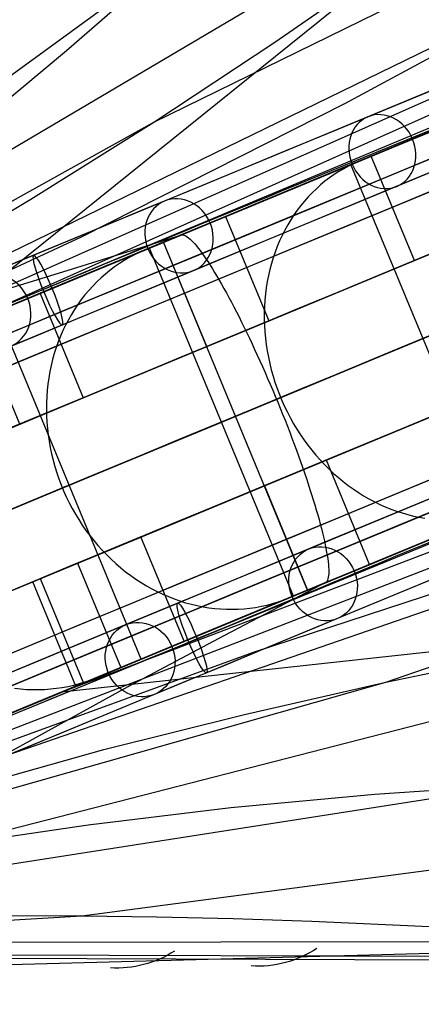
# Model space of a CAD drawing. Extents: x -3378 to 3007, y -425 to 173.
# Tile 198 of 256: x -314 to -282, y -282 to -203. Entities that reach past the tile are written whole.
import ezdxf

# ---------------------------------------------------------------- set-up
doc = ezdxf.new("R2010")
doc.units = 0
doc.layers.add('PREDEFINITO', color=7, linetype='CONTINUOUS')

msp = doc.modelspace()

# ---------------------------------------------------------------- linework, layer by layer
at = {"layer": 'PREDEFINITO'}
for p, q in [((-244.086, -166.396, 1579.979), (-321.877, -228.966, 1375.282)), ((-303.06, -211.264, 2087.013), (-226.64, -173.86, 2289.64)), ((-372.418, -249.894, 2294.478), (-192.006, -174.465, 2751.302)), ((-336.978, -226.766, 1864.603), (-265.239, -184.376, 2065.648)), ((-372.417, -249.894, 2160.979), (-230.595, -187.079, 2531.204)), ((-372.414, -249.89, 1628.04), (-301.242, -197.908, 1842.249)), ((-309.998, -205.569, 1847.668), (-301.242, -197.908, 1842.249)), ((-293.412, -204.903, 2081.644), (-283.894, -198.309, 2076.279)), ((-372.417, -249.891, 2027.773), (-267.023, -198.53, 2309.743)), ((-287.78, -209.758, 2319.91), (-267.023, -198.53, 2309.743)), ((-360.939, -277.607, 2294.478), (-180.032, -203.372, 2751.302)), ((-303.06, -211.264, 2087.013), (-293.412, -204.903, 2081.644)), ((-318.866, -212.926, 1853.228), (-309.998, -205.569, 1847.668)), ((-267.407, -206.391, 1384.027), (-282.24, -212.527, 1381.166)), ((-322.303, -229.141, 2575.031), (-273.168, -207.133, 2551.254)), ((-308.824, -220.407, 2330.157), (-287.78, -209.758, 2319.91)), ((-283.144, -212.902, 2662.907), (-275.666, -209.804, 2676.855)), ((-372.416, -249.891, 1894.494), (-303.06, -211.264, 2087.013)), ((-312.841, -217.406, 2092.371), (-303.06, -211.264, 2087.013)), ((-282.24, -212.527, 1381.166), (-304.559, -221.776, 1377.54)), ((-290.342, -215.885, 2648.786), (-283.144, -212.902, 2662.907)), ((-283.528, -213.072, 2673.324), (-286.72, -214.395, 2675.339)), ((-282.296, -222.304, 2669.188), (-285.74, -213.989, 2669.188)), ((-287.354, -214.657, 2632.583), (-295.56, -218.056, 2637.175)), ((-287.532, -214.77, 2675.861), (-287.927, -214.981, 2676.121)), ((-287.13, -214.574, 2675.6), (-287.532, -214.77, 2675.861)), ((-275.874, -242.374, 2632.583), (-287.354, -214.657, 2632.583)), ((-286.72, -214.395, 2675.339), (-287.13, -214.574, 2675.6)), ((-288.691, -215.452, 2676.637), (-289.059, -215.711, 2676.893)), ((-288.313, -215.209, 2676.379), (-288.691, -215.452, 2676.637)), ((-287.927, -214.981, 2676.121), (-288.313, -215.209, 2676.379)), ((-297.254, -218.75, 2634.503), (-290.342, -215.885, 2648.786)), ((-289.767, -216.272, 2677.4), (-290.105, -216.574, 2677.65)), ((-289.418, -215.984, 2677.148), (-289.767, -216.272, 2677.4)), ((-289.059, -215.711, 2676.893), (-289.418, -215.984, 2677.148)), ((-290.749, -217.22, 2678.14), (-291.053, -217.563, 2678.381)), ((-290.432, -216.89, 2677.896), (-290.749, -217.22, 2678.14)), ((-290.105, -216.574, 2677.65), (-290.432, -216.89, 2677.896)), ((-322.747, -223.345, 2097.712), (-312.841, -217.406, 2092.371)), ((-291.346, -217.918, 2678.618), (-291.626, -218.286, 2678.851)), ((-291.053, -217.563, 2678.381), (-291.346, -217.918, 2678.618)), ((-303.878, -221.497, 2620.061), (-297.254, -218.75, 2634.503)), ((-297.346, -218.796, 2633.411), (-293.902, -227.111, 2633.411)), ((-291.893, -218.666, 2679.08), (-292.148, -219.057, 2679.304)), ((-291.626, -218.286, 2678.851), (-291.893, -218.666, 2679.08)), ((-292.389, -219.46, 2679.524), (-292.616, -219.872, 2679.739)), ((-292.148, -219.057, 2679.304), (-292.389, -219.46, 2679.524)), ((-300.485, -220.096, 2639.932), (-303.767, -221.456, 2641.769)), ((-301.401, -220.476, 1370.946), (-300.9, -220.268, 1366.983)), ((-300.9, -220.268, 1366.983), (-300.832, -220.25, 1366.47)), ((-300.832, -220.25, 1366.47), (-300.757, -220.247, 1365.958)), ((-300.757, -220.247, 1365.958), (-300.675, -220.262, 1365.447)), ((-300.675, -220.262, 1365.447), (-300.586, -220.293, 1364.938)), ((-300.586, -220.293, 1364.938), (-300.492, -220.34, 1364.431)), ((-300.492, -220.34, 1364.431), (-300.391, -220.404, 1363.927)), ((-292.83, -220.295, 2679.948), (-293.03, -220.727, 2680.152)), ((-292.616, -219.872, 2679.739), (-292.83, -220.295, 2679.948)), ((-277.489, -220.313, 2666.198), (-282.296, -222.304, 2669.188)), ((-369.893, -248.846, 2359.727), (-308.824, -220.407, 2330.157)), ((-302.287, -220.843, 2599.294), (-310.696, -224.326, 2603.434)), ((-301.265, -220.409, 1378.024), (-309.558, -222.992, 1382.066)), ((-303.407, -221.307, 1386.798), (-302.154, -220.787, 1376.892)), ((-290.807, -248.559, 2599.294), (-302.287, -220.843, 2599.294)), ((-298.841, -229.157, 2636.137), (-302.285, -220.842, 2636.137)), ((-300.391, -220.404, 1363.927), (-300.283, -220.484, 1363.427)), ((-300.283, -220.484, 1363.427), (-300.17, -220.581, 1362.931)), ((-300.17, -220.581, 1362.931), (-300.05, -220.694, 1362.44)), ((-300.05, -220.694, 1362.44), (-299.925, -220.822, 1361.954)), ((-299.925, -220.822, 1361.954), (-299.794, -220.967, 1361.474)), ((-299.794, -220.967, 1361.474), (-299.657, -221.127, 1361.001)), ((-299.657, -221.127, 1361.001), (-299.516, -221.303, 1360.535)), ((-293.215, -221.168, 2680.35), (-293.385, -221.617, 2680.542)), ((-293.03, -220.727, 2680.152), (-293.215, -221.168, 2680.35)), ((-360.938, -277.607, 2160.979), (-216.238, -221.74, 2531.204)), ((-304.559, -221.776, 1377.54), (-326.818, -231.016, 1374.726)), ((-310.211, -224.125, 2605.468), (-303.878, -221.497, 2620.061)), ((-304.603, -221.841, 2642.244), (-305.009, -222.057, 2642.481)), ((-304.189, -221.64, 2642.007), (-304.603, -221.841, 2642.244)), ((-303.767, -221.456, 2641.769), (-304.189, -221.64, 2642.007)), ((-291.927, -249.023, 1386.798), (-303.407, -221.307, 1386.798)), ((-299.516, -221.303, 1360.535), (-299.369, -221.494, 1360.077)), ((-299.369, -221.494, 1360.077), (-299.217, -221.7, 1359.627)), ((-299.217, -221.7, 1359.627), (-299.06, -221.92, 1359.186)), ((-299.06, -221.92, 1359.186), (-298.898, -222.156, 1358.753)), ((-293.385, -221.617, 2680.542), (-293.541, -222.075, 2680.728)), ((-305.796, -222.538, 2642.952), (-306.176, -222.801, 2643.186)), ((-305.407, -222.29, 2642.717), (-305.796, -222.538, 2642.952)), ((-305.009, -222.057, 2642.481), (-305.407, -222.29, 2642.717)), ((-298.898, -222.156, 1358.753), (-298.732, -222.405, 1358.331)), ((-298.732, -222.405, 1358.331), (-298.562, -222.669, 1357.919)), ((-298.562, -222.669, 1357.919), (-298.388, -222.946, 1357.518)), ((-293.682, -222.54, 2680.908), (-293.808, -223.011, 2681.081)), ((-293.541, -222.075, 2680.728), (-293.682, -222.54, 2680.908)), ((-309.558, -222.992, 1382.066), (-317.847, -225.534, 1385.923)), ((-306.907, -223.371, 2643.647), (-307.256, -223.678, 2643.875)), ((-306.547, -223.079, 2643.417), (-306.907, -223.371, 2643.647)), ((-306.176, -222.801, 2643.186), (-306.547, -223.079, 2643.417)), ((-298.388, -222.946, 1357.518), (-298.209, -223.237, 1357.128)), ((-298.209, -223.237, 1357.128), (-298.028, -223.54, 1356.75)), ((-293.918, -223.489, 2681.247), (-294.013, -223.973, 2681.406)), ((-293.808, -223.011, 2681.081), (-293.918, -223.489, 2681.247)), ((-316.251, -226.63, 2590.73), (-310.211, -224.125, 2605.468)), ((-307.595, -223.999, 2644.1), (-307.922, -224.333, 2644.323)), ((-307.256, -223.678, 2643.875), (-307.595, -223.999, 2644.1)), ((-298.028, -223.54, 1356.75), (-297.842, -223.857, 1356.384)), ((-297.842, -223.857, 1356.384), (-297.654, -224.185, 1356.031)), ((-297.654, -224.185, 1356.031), (-297.463, -224.525, 1355.691)), ((-294.013, -223.973, 2681.406), (-294.093, -224.461, 2681.558)), ((-312.116, -224.914, 2600.033), (-308.672, -233.229, 2600.033)), ((-308.54, -225.041, 2644.758), (-308.831, -225.413, 2644.97)), ((-308.237, -224.681, 2644.542), (-308.54, -225.041, 2644.758)), ((-307.922, -224.333, 2644.323), (-308.237, -224.681, 2644.542)), ((-297.463, -224.525, 1355.691), (-297.268, -224.877, 1355.364)), ((-297.268, -224.877, 1355.364), (-297.072, -225.24, 1355.051)), ((-294.157, -224.954, 2681.703), (-294.205, -225.452, 2681.839)), ((-294.093, -224.461, 2681.558), (-294.157, -224.954, 2681.703)), ((-309.108, -225.797, 2645.179), (-309.373, -226.192, 2645.384)), ((-308.831, -225.413, 2644.97), (-309.108, -225.797, 2645.179)), ((-297.072, -225.24, 1355.051), (-296.873, -225.613, 1354.753)), ((-296.873, -225.613, 1354.753), (-296.672, -225.996, 1354.469)), ((-294.205, -225.452, 2681.839), (-294.237, -225.952, 2681.969)), ((-304.058, -254.048, 2565.549), (-315.539, -226.332, 2565.549)), ((-309.624, -226.599, 2645.584), (-309.861, -227.015, 2645.78)), ((-309.373, -226.192, 2645.384), (-309.624, -226.599, 2645.584)), ((-296.672, -225.996, 1354.469), (-296.469, -226.39, 1354.199)), ((-296.469, -226.39, 1354.199), (-296.265, -226.792, 1353.945)), ((-294.237, -225.952, 2681.969), (-294.254, -226.455, 2682.09)), ((-294.254, -226.455, 2682.09), (-294.254, -226.96, 2682.203)), ((-313.73, -235.324, 2602.49), (-317.174, -227.009, 2602.49)), ((-310.084, -227.442, 2645.971), (-310.293, -227.878, 2646.157)), ((-309.861, -227.015, 2645.78), (-310.084, -227.442, 2645.971)), ((-293.902, -227.111, 2633.411), (-298.841, -229.157, 2636.137)), ((-296.265, -226.792, 1353.945), (-296.059, -227.203, 1353.707)), ((-296.059, -227.203, 1353.707), (-295.853, -227.622, 1353.484)), ((-294.254, -226.96, 2682.203), (-294.239, -227.467, 2682.308)), ((-310.293, -227.878, 2646.157), (-310.487, -228.322, 2646.337)), ((-295.853, -227.622, 1353.484), (-295.645, -228.049, 1353.278)), ((-295.645, -228.049, 1353.278), (-295.437, -228.484, 1353.088)), ((-294.239, -227.467, 2682.308), (-294.209, -227.975, 2682.405)), ((-294.209, -227.975, 2682.405), (-294.162, -228.483, 2682.493)), ((-310.666, -228.775, 2646.513), (-310.83, -229.236, 2646.682)), ((-310.487, -228.322, 2646.337), (-310.666, -228.775, 2646.513)), ((-295.437, -228.484, 1353.088), (-295.229, -228.925, 1352.914)), ((-295.229, -228.925, 1352.914), (-295.02, -229.372, 1352.757)), ((-294.162, -228.483, 2682.493), (-294.1, -228.991, 2682.573)), ((-294.1, -228.991, 2682.573), (-294.022, -229.498, 2682.644)), ((-284.58, -255.879, 2087.013), (-204.094, -228.29, 2289.64)), ((-310.979, -229.704, 2646.846), (-311.113, -230.179, 2647.004)), ((-310.83, -229.236, 2646.682), (-310.979, -229.704, 2646.846)), ((-295.02, -229.372, 1352.757), (-294.812, -229.825, 1352.617)), ((-294.022, -229.498, 2682.644), (-293.928, -230.003, 2682.706)), ((-311.113, -230.179, 2647.004), (-311.231, -230.66, 2647.155)), ((-294.812, -229.825, 1352.617), (-294.604, -230.283, 1352.495)), ((-294.604, -230.283, 1352.495), (-294.396, -230.746, 1352.389)), ((-293.928, -230.003, 2682.706), (-293.819, -230.507, 2682.76)), ((-293.819, -230.507, 2682.76), (-293.695, -231.007, 2682.805)), ((-311.333, -231.147, 2647.3), (-311.419, -231.638, 2647.439)), ((-311.231, -230.66, 2647.155), (-311.333, -231.147, 2647.3)), ((-294.396, -230.746, 1352.389), (-294.19, -231.213, 1352.301)), ((-294.19, -231.213, 1352.301), (-293.985, -231.683, 1352.23)), ((-293.695, -231.007, 2682.805), (-293.556, -231.505, 2682.841)), ((-311.489, -232.134, 2647.57), (-311.544, -232.634, 2647.695)), ((-311.419, -231.638, 2647.439), (-311.489, -232.134, 2647.57)), ((-293.985, -231.683, 1352.23), (-293.781, -232.156, 1352.177)), ((-293.781, -232.156, 1352.177), (-293.579, -232.631, 1352.142)), ((-293.556, -231.505, 2682.841), (-293.401, -231.998, 2682.868)), ((-293.401, -231.998, 2682.868), (-293.232, -232.487, 2682.886)), ((-311.544, -232.634, 2647.695), (-311.582, -233.136, 2647.813)), ((-293.579, -232.631, 1352.142), (-293.379, -233.108, 1352.124)), ((-293.232, -232.487, 2682.886), (-293.048, -232.972, 2682.895)), ((-308.672, -233.229, 2600.033), (-313.73, -235.324, 2602.49)), ((-311.604, -233.642, 2647.923), (-311.61, -234.149, 2648.027)), ((-311.582, -233.136, 2647.813), (-311.604, -233.642, 2647.923)), ((-293.379, -233.108, 1352.124), (-293.18, -233.587, 1352.124)), ((-293.18, -233.587, 1352.124), (-292.985, -234.066, 1352.142)), ((-293.048, -232.972, 2682.895), (-292.85, -233.45, 2682.895)), ((-292.85, -233.45, 2682.895), (-292.638, -233.922, 2682.886)), ((-311.61, -234.149, 2648.027), (-311.599, -234.658, 2648.122)), ((-292.985, -234.066, 1352.142), (-292.791, -234.545, 1352.177)), ((-292.638, -233.922, 2682.886), (-292.412, -234.388, 2682.868)), ((-292.412, -234.388, 2682.868), (-292.172, -234.846, 2682.841)), ((-311.599, -234.658, 2648.122), (-311.573, -235.168, 2648.21)), ((-311.573, -235.168, 2648.21), (-311.53, -235.677, 2648.291)), ((-292.791, -234.545, 1352.177), (-292.601, -235.024, 1352.23)), ((-292.601, -235.024, 1352.23), (-292.414, -235.501, 1352.301)), ((-292.172, -234.846, 2682.841), (-291.919, -235.296, 2682.805)), ((-291.919, -235.296, 2682.805), (-291.652, -235.738, 2682.76)), ((-311.53, -235.677, 2648.291), (-311.471, -236.187, 2648.364)), ((-292.414, -235.501, 1352.301), (-292.23, -235.977, 1352.389)), ((-292.23, -235.977, 1352.389), (-292.049, -236.451, 1352.495)), ((-291.652, -235.738, 2682.76), (-291.374, -236.171, 2682.706)), ((-311.471, -236.187, 2648.364), (-311.397, -236.695, 2648.429)), ((-311.397, -236.695, 2648.429), (-311.306, -237.201, 2648.485)), ((-292.049, -236.451, 1352.495), (-291.872, -236.922, 1352.617)), ((-291.374, -236.171, 2682.706), (-291.082, -236.594, 2682.644)), ((-291.082, -236.594, 2682.644), (-290.779, -237.008, 2682.573)), ((-311.306, -237.201, 2648.485), (-311.199, -237.706, 2648.534)), ((-291.872, -236.922, 1352.617), (-291.699, -237.389, 1352.757)), ((-291.699, -237.389, 1352.757), (-291.53, -237.853, 1352.914)), ((-290.779, -237.008, 2682.573), (-290.464, -237.411, 2682.493)), ((-290.464, -237.411, 2682.493), (-290.138, -237.803, 2682.405)), ((-311.199, -237.706, 2648.534), (-311.077, -238.207, 2648.575)), ((-311.077, -238.207, 2648.575), (-310.939, -238.705, 2648.608)), ((-310.827, -256.845, 2575.031), (-260.522, -237.663, 2551.254)), ((-289.31, -238.198, 2633.411), (-294.249, -240.243, 2636.137)), ((-291.53, -237.853, 1352.914), (-291.366, -238.312, 1353.088)), ((-291.366, -238.312, 1353.088), (-291.206, -238.767, 1353.278)), ((-290.138, -237.803, 2682.405), (-289.8, -238.184, 2682.308)), ((-289.8, -238.184, 2682.308), (-289.453, -238.553, 2682.203)), ((-285.865, -246.512, 2633.411), (-289.31, -238.198, 2633.411)), ((-310.939, -238.705, 2648.608), (-310.786, -239.199, 2648.633)), ((-310.786, -239.199, 2648.633), (-310.618, -239.689, 2648.649)), ((-291.206, -238.767, 1353.278), (-291.051, -239.215, 1353.484)), ((-291.051, -239.215, 1353.484), (-290.9, -239.658, 1353.707)), ((-289.453, -238.553, 2682.203), (-289.095, -238.91, 2682.09)), ((-289.095, -238.91, 2682.09), (-288.727, -239.254, 2681.969)), ((-360.936, -277.608, 2027.773), (-250.093, -239.401, 2309.743)), ((-310.618, -239.689, 2648.649), (-310.434, -240.173, 2648.657)), ((-290.9, -239.658, 1353.707), (-290.755, -240.094, 1353.945)), ((-288.727, -239.254, 2681.969), (-288.35, -239.585, 2681.839)), ((-288.35, -239.585, 2681.839), (-287.965, -239.902, 2681.703)), ((-287.965, -239.902, 2681.703), (-287.571, -240.206, 2681.558)), ((-310.434, -240.173, 2648.657), (-310.236, -240.651, 2648.657)), ((-310.236, -240.651, 2648.657), (-310.024, -241.124, 2648.649)), ((-294.249, -240.243, 2636.137), (-290.804, -248.558, 2636.137)), ((-270.751, -240.264, 1381.166), (-293.073, -249.506, 1377.54)), ((-290.755, -240.094, 1353.945), (-290.615, -240.523, 1354.199)), ((-290.615, -240.523, 1354.199), (-290.48, -240.944, 1354.469)), ((-287.571, -240.206, 2681.558), (-287.169, -240.495, 2681.406)), ((-287.169, -240.495, 2681.406), (-286.76, -240.77, 2681.247)), ((-286.76, -240.77, 2681.247), (-286.344, -241.03, 2681.081)), ((-310.024, -241.124, 2648.649), (-309.797, -241.589, 2648.633)), ((-290.48, -240.944, 1354.469), (-290.351, -241.358, 1354.753)), ((-290.351, -241.358, 1354.753), (-290.228, -241.762, 1355.051)), ((-286.344, -241.03, 2681.081), (-285.922, -241.274, 2680.908)), ((-285.922, -241.274, 2680.908), (-285.494, -241.504, 2680.728)), ((-285.494, -241.504, 2680.728), (-285.06, -241.717, 2680.542)), ((-309.797, -241.589, 2648.633), (-309.556, -242.046, 2648.608)), ((-309.556, -242.046, 2648.608), (-309.301, -242.496, 2648.575)), ((-290.228, -241.762, 1355.051), (-290.111, -242.158, 1355.364)), ((-290.111, -242.158, 1355.364), (-289.999, -242.544, 1355.691)), ((-285.06, -241.717, 2680.542), (-284.621, -241.914, 2680.35)), ((-284.621, -241.914, 2680.35), (-284.179, -242.095, 2680.152)), ((-284.179, -242.095, 2680.152), (-283.732, -242.259, 2679.948)), ((-283.732, -242.259, 2679.948), (-283.282, -242.407, 2679.739)), ((-309.301, -242.496, 2648.575), (-309.033, -242.937, 2648.534)), ((-309.033, -242.937, 2648.534), (-308.751, -243.369, 2648.485)), ((-289.999, -242.544, 1355.691), (-289.894, -242.92, 1356.031)), ((-289.894, -242.92, 1356.031), (-289.795, -243.285, 1356.384)), ((-284.08, -245.773, 2637.175), (-275.874, -242.374, 2632.583)), ((-283.282, -242.407, 2679.739), (-282.829, -242.538, 2679.524)), ((-282.829, -242.538, 2679.524), (-282.374, -242.652, 2679.304)), ((-282.374, -242.652, 2679.304), (-281.918, -242.749, 2679.08)), ((-281.918, -242.749, 2679.08), (-281.46, -242.828, 2678.851)), ((-308.751, -243.369, 2648.485), (-308.457, -243.791, 2648.429)), ((-308.457, -243.791, 2648.429), (-308.151, -244.204, 2648.364)), ((-289.795, -243.285, 1356.384), (-289.702, -243.64, 1356.75)), ((-289.702, -243.64, 1356.75), (-289.616, -243.983, 1357.128)), ((-285.768, -246.48, 2634.503), (-278.854, -243.618, 2648.786)), ((-304.08, -244.316, 2600.033), (-309.138, -246.411, 2602.49)), ((-308.151, -244.204, 2648.364), (-307.832, -244.605, 2648.291)), ((-307.832, -244.605, 2648.291), (-307.502, -244.996, 2648.21)), ((-300.636, -252.63, 2600.033), (-304.08, -244.316, 2600.033)), ((-289.616, -243.983, 1357.128), (-289.537, -244.314, 1357.518)), ((-289.537, -244.314, 1357.518), (-289.464, -244.634, 1357.919)), ((-289.464, -244.634, 1357.919), (-289.398, -244.94, 1358.331)), ((-307.502, -244.996, 2648.21), (-307.16, -245.375, 2648.122)), ((-307.16, -245.375, 2648.122), (-306.808, -245.742, 2648.027)), ((-289.398, -244.94, 1358.331), (-289.339, -245.234, 1358.753)), ((-289.339, -245.234, 1358.753), (-289.286, -245.515, 1359.186)), ((-211.153, -245.905, 1579.979), (-310.403, -256.667, 1375.282)), ((-306.808, -245.742, 2648.027), (-306.445, -246.097, 2647.923)), ((-306.445, -246.097, 2647.923), (-306.072, -246.438, 2647.813)), ((-295.12, -253.489, 2330.157), (-272.71, -246.139, 2319.91)), ((-289.286, -245.515, 1359.186), (-289.241, -245.782, 1359.627)), ((-289.241, -245.782, 1359.627), (-289.203, -246.035, 1360.077)), ((-289.203, -246.035, 1360.077), (-289.172, -246.274, 1360.535)), ((-289.172, -246.274, 1360.535), (-289.148, -246.499, 1361.001)), ((-309.138, -246.411, 2602.49), (-305.694, -254.725, 2602.49)), ((-306.072, -246.438, 2647.813), (-305.689, -246.767, 2647.695)), ((-305.689, -246.767, 2647.695), (-305.298, -247.082, 2647.57)), ((-292.394, -249.221, 2620.061), (-285.768, -246.48, 2634.503)), ((-289.148, -246.499, 1361.001), (-289.131, -246.708, 1361.474)), ((-289.131, -246.708, 1361.474), (-289.122, -246.903, 1361.954)), ((-289.122, -246.903, 1361.954), (-289.119, -247.083, 1362.44)), ((-312.704, -247.888, 1374.414), (-312.101, -247.638, 1368.449)), ((-312.101, -247.638, 1368.449), (-308.657, -255.953, 1368.449)), ((-305.298, -247.082, 2647.57), (-304.897, -247.383, 2647.439)), ((-304.897, -247.383, 2647.439), (-304.489, -247.669, 2647.3)), ((-304.489, -247.669, 2647.3), (-304.073, -247.941, 2647.155)), ((-292.287, -249.172, 2641.769), (-289.004, -247.813, 2639.932)), ((-289.256, -247.83, 1365.447), (-289.303, -247.898, 1365.958)), ((-289.215, -247.745, 1364.938), (-289.256, -247.83, 1365.447)), ((-289.182, -247.645, 1364.431), (-289.215, -247.745, 1364.938)), ((-289.155, -247.528, 1363.927), (-289.182, -247.645, 1364.431)), ((-289.136, -247.395, 1363.427), (-289.155, -247.528, 1363.927)), ((-289.124, -247.247, 1362.931), (-289.136, -247.395, 1363.427)), ((-289.119, -247.083, 1362.44), (-289.124, -247.247, 1362.931)), ((-319.525, -268.901, 1864.603), (-238.824, -248.148, 2065.648)), ((-309.259, -256.203, 1374.414), (-312.704, -247.888, 1374.414)), ((-304.073, -247.941, 2647.155), (-303.649, -248.198, 2647.004)), ((-303.649, -248.198, 2647.004), (-303.219, -248.439, 2646.846)), ((-303.219, -248.439, 2646.846), (-302.783, -248.665, 2646.682)), ((-299.216, -252.042, 2603.434), (-290.807, -248.559, 2599.294)), ((-289.777, -248.143, 1378.024), (-297.467, -252.181, 1382.066)), ((-290.673, -248.504, 1376.892), (-291.927, -249.023, 1386.798)), ((-289.419, -247.985, 1366.983), (-289.921, -248.192, 1370.946)), ((-289.358, -247.949, 1366.47), (-289.419, -247.985, 1366.983)), ((-289.303, -247.898, 1365.958), (-289.358, -247.949, 1366.47)), ((-302.783, -248.665, 2646.682), (-302.341, -248.875, 2646.513)), ((-302.341, -248.875, 2646.513), (-301.894, -249.068, 2646.337)), ((-301.894, -249.068, 2646.337), (-301.442, -249.246, 2646.157)), ((-301.442, -249.246, 2646.157), (-300.986, -249.406, 2645.971)), ((-300.986, -249.406, 2645.971), (-300.527, -249.55, 2645.78)), ((-298.73, -251.842, 2605.468), (-292.394, -249.221, 2620.061)), ((-293.15, -249.491, 2642.244), (-292.715, -249.34, 2642.007)), ((-292.715, -249.34, 2642.007), (-292.287, -249.172, 2641.769)), ((-293.073, -249.506, 1377.54), (-315.347, -258.711, 1374.726)), ((-300.527, -249.55, 2645.78), (-300.064, -249.677, 2645.584)), ((-300.064, -249.677, 2645.584), (-299.6, -249.787, 2645.384)), ((-299.6, -249.787, 2645.384), (-299.133, -249.879, 2645.179)), ((-299.133, -249.879, 2645.179), (-298.665, -249.955, 2644.97)), ((-298.665, -249.955, 2644.97), (-298.196, -250.012, 2644.758)), ((-298.196, -250.012, 2644.758), (-297.728, -250.052, 2644.542)), ((-297.728, -250.052, 2644.542), (-297.259, -250.075, 2644.323)), ((-297.259, -250.075, 2644.323), (-296.791, -250.08, 2644.1)), ((-296.791, -250.08, 2644.1), (-296.325, -250.068, 2643.875)), ((-296.325, -250.068, 2643.875), (-295.861, -250.038, 2643.647)), ((-295.861, -250.038, 2643.647), (-295.4, -249.99, 2643.417)), ((-295.4, -249.99, 2643.417), (-294.941, -249.925, 2643.186)), ((-294.941, -249.925, 2643.186), (-294.487, -249.842, 2642.952)), ((-294.487, -249.842, 2642.952), (-294.036, -249.742, 2642.717)), ((-294.036, -249.742, 2642.717), (-293.59, -249.625, 2642.481)), ((-293.59, -249.625, 2642.481), (-293.15, -249.491, 2642.244)), ((-297.467, -252.181, 1382.066), (-305.126, -256.244, 1385.923)), ((-304.773, -254.341, 2590.73), (-298.73, -251.842, 2605.468)), ((-358.413, -276.563, 2359.727), (-295.12, -253.489, 2330.157)), ((-312.648, -257.606, 2569.229), (-304.058, -254.048, 2565.549)), ((-284.58, -255.879, 2087.013), (-273.26, -253.554, 2081.644)), ((-310.52, -256.718, 2575.854), (-304.773, -254.341, 2590.73)), ((-307.626, -255.526, 2607.574), (-304.262, -254.133, 2605.918)), ((-308.065, -255.698, 2607.789), (-307.626, -255.526, 2607.574)), ((-360.935, -277.607, 1894.494), (-284.58, -255.879, 2087.013)), ((-305.126, -256.244, 1385.923), (-342.836, -277.066, 1403.798)), ((-314.146, -256.367, 2610.46), (-313.668, -256.421, 2610.269)), ((-313.668, -256.421, 2610.269), (-313.19, -256.457, 2610.074)), ((-313.19, -256.457, 2610.074), (-312.712, -256.476, 2609.876)), ((-312.712, -256.476, 2609.876), (-312.234, -256.477, 2609.676)), ((-312.234, -256.477, 2609.676), (-311.758, -256.46, 2609.473)), ((-311.758, -256.46, 2609.473), (-311.284, -256.426, 2609.268)), ((-311.284, -256.426, 2609.268), (-310.812, -256.374, 2609.06)), ((-310.812, -256.374, 2609.06), (-310.343, -256.304, 2608.851)), ((-310.343, -256.304, 2608.851), (-309.878, -256.218, 2608.641)), ((-309.878, -256.218, 2608.641), (-309.418, -256.113, 2608.429)), ((-309.418, -256.113, 2608.429), (-308.961, -255.992, 2608.216)), ((-308.961, -255.992, 2608.216), (-308.51, -255.854, 2608.003)), ((-308.51, -255.854, 2608.003), (-308.065, -255.698, 2607.789)), ((-295.839, -258.452, 2092.371), (-284.58, -255.879, 2087.013)), ((-315.968, -258.971, 2560.846), (-310.52, -256.718, 2575.854)), ((-307.043, -261.257, 2097.712), (-295.839, -258.452, 2092.371)), ((-329.298, -267.486, 2108.335), (-307.043, -261.257, 2097.712)), ((-360.933, -277.607, 1628.04), (-273.85, -264.037, 1842.249)), ((-308.799, -274.485, 1621.232), (-225.606, -263.568, 1822.987)), ((-285.459, -264.812, 1847.668), (-273.85, -264.037, 1842.249)), ((-296.931, -265.88, 1853.228), (-285.459, -264.812, 1847.668)), ((-308.282, -267.243, 1858.888), (-296.931, -265.88, 1853.228)), ((-319.525, -268.901, 1864.603), (-308.282, -267.243, 1858.888)), ((-360.933, -277.593, 1494.432), (-308.799, -274.485, 1621.232)), ((-314.736, -274.483, 1623.77), (-308.799, -274.485, 1621.232)), ((-308.799, -274.485, 1621.232), (-302.825, -274.564, 1618.878)), ((-302.825, -274.564, 1618.878), (-296.722, -274.714, 1616.667)), ((-296.722, -274.714, 1616.667), (-290.459, -274.931, 1614.578)), ((-290.459, -274.931, 1614.578), (-284.004, -275.21, 1612.593)), ((-284.004, -275.21, 1612.593), (-277.326, -275.545, 1610.692)), ((-358.236, -276.651, 1371.493), (-273.253, -276.533, 1552.223)), ((-358.236, -276.651, 1371.493), (-273.253, -276.533, 1552.223)), ((-255.562, -276.828, 1605.482), (-323.243, -278.629, 1457.834)), ((-359.524, -277.468, 1374.112), (-275.837, -277.736, 1553.425)), ((-360.936, -277.715, 1376.799), (-278.637, -278.01, 1554.711))]:
    msp.add_line(p, q, dxfattribs=at)
at = {"layer": 'PREDEFINITO', "extrusion": (-0.456802, -0.189213, -0.869213)}
msp.add_circle((88.352, 1617.897, -2146.643), 3, dxfattribs=at)
at = {"layer": 'PREDEFINITO', "extrusion": (-0.416433, -0.172492, -0.892653)}
msp.add_circle((88.352, 1510.419, -2187.125), 3, dxfattribs=at)
at = {"layer": 'PREDEFINITO', "extrusion": (-0.917018, -0.379841, -0.121653)}
msp.add_circle((88.352, 1408.822, 203.874), 3, dxfattribs=at)
at = {"layer": 'PREDEFINITO', "extrusion": (-0.375352, -0.155476, -0.913749)}
msp.add_circle((88.352, 1401.886, -2221.988), 3, dxfattribs=at)
at = {"layer": 'PREDEFINITO', "extrusion": (0.416433, 0.172492, 0.892653)}
msp.add_circle((-118.352, 1510.419, 2187.125), 3, dxfattribs=at)
at = {"layer": 'PREDEFINITO', "extrusion": (0.917018, 0.379841, 0.121653)}
msp.add_circle((-118.352, 1408.822, -203.874), 3, dxfattribs=at)
at = {"layer": 'PREDEFINITO', "extrusion": (0.375352, 0.155476, 0.913749)}
msp.add_circle((-118.352, 1401.886, 2221.988), 3, dxfattribs=at)
at = {"layer": 'PREDEFINITO', "extrusion": (0.382683, -0.92388, 2.72371e-16)}
msp.add_arc((-464.738, 2115, 92.745), 765.607, 270.328796, 359.999998, dxfattribs=at)
at = {"layer": 'PREDEFINITO', "extrusion": (0.382683, -0.92388, 6.05269e-17)}
msp.add_arc((305.262, 2295, 92.745), 765.607, 90.328797, 179.999997, dxfattribs=at)
at = {"layer": 'PREDEFINITO', "extrusion": (0.382683, -0.92388, 5.10199e-16)}
msp.add_arc((-464.738, 2115, 88.352), 755, 271.138407, 359.999998, dxfattribs=at)
at = {"layer": 'PREDEFINITO', "extrusion": (0.382683, -0.92388, -2.55099e-16)}
msp.add_arc((305.262, 2295, 88.352), 755, 91.138411, 179.999994, dxfattribs=at)
at = {"layer": 'PREDEFINITO', "extrusion": (-0.382683, 0.92388, -3.99267e-16)}
msp.add_arc((464.743, 2116, -85.352), 747.999, 179.999975, 268.076932, dxfattribs=at)
at = {"layer": 'PREDEFINITO', "extrusion": (0.382683, -0.92388, 6.65446e-17)}
msp.add_arc((305.257, 2296, 85.352), 747.999, 91.923078, 180.000014, dxfattribs=at)
at = {"layer": 'PREDEFINITO', "extrusion": (0.382683, -0.92388, -9.4348e-16)}
msp.add_arc((-464.738, 2115, 88.352), 751, 271.449718, 359.999998, dxfattribs=at)
at = {"layer": 'PREDEFINITO', "extrusion": (0.382683, -0.92388, -1.20375e-15)}
msp.add_arc((305.262, 2295, 88.352), 751, 91.449717, 179.999999, dxfattribs=at)
at = {"layer": 'PREDEFINITO', "extrusion": (-0.382683, 0.92388, 1.32028e-16)}
msp.add_arc((464.743, 2116, -88.352), 750.999, 179.999975, 268.076932, dxfattribs=at)
at = {"layer": 'PREDEFINITO', "extrusion": (0.382683, -0.92388, 7.80811e-16)}
msp.add_arc((-464.738, 2115, 90.352), 751, 271.449718, 359.999998, dxfattribs=at)
at = {"layer": 'PREDEFINITO', "extrusion": (0.382683, -0.92388, 6.8321e-16)}
msp.add_arc((305.262, 2295, 90.352), 751, 91.449718, 179.999999, dxfattribs=at)
at = {"layer": 'PREDEFINITO', "extrusion": (0.382683, -0.92388, -8.91189e-16)}
msp.add_arc((305.257, 2296, 88.352), 750.999, 91.923078, 180.000014, dxfattribs=at)
at = {"layer": 'PREDEFINITO', "extrusion": (-0.382683, 0.92388, 0)}
msp.add_arc((464.743, 2116, -88.352), 744.999, 179.999975, 268.076932, dxfattribs=at)
at = {"layer": 'PREDEFINITO', "extrusion": (0.382683, -0.92388, -1.20747e-15)}
msp.add_arc((305.257, 2296, 88.352), 744.999, 91.923078, 180.000014, dxfattribs=at)
at = {"layer": 'PREDEFINITO', "extrusion": (-0.382683, 0.92388, 1.00622e-15)}
msp.add_arc((464.738, 2115, -88.352), 744.999, 180.000002, 268.076906, dxfattribs=at)
at = {"layer": 'PREDEFINITO', "extrusion": (-0.382683, 0.92388, 3.68949e-16)}
msp.add_arc((-305.262, 2295, -88.352), 744.999, 360, 88.076908, dxfattribs=at)
at = {"layer": 'PREDEFINITO', "extrusion": (0.382683, -0.92388, 1.00622e-16)}
msp.add_arc((-464.738, 2115, 90.352), 744.999, 271.923096, 359.999997, dxfattribs=at)
at = {"layer": 'PREDEFINITO', "extrusion": (0.382683, -0.92388, 8.72061e-16)}
msp.add_arc((305.262, 2295, 90.352), 744.999, 91.923094, 180, dxfattribs=at)
at = {"layer": 'PREDEFINITO', "extrusion": (-0.382683, 0.92388, -2.32906e-16)}
msp.add_arc((464.743, 2116, -91.352), 747.999, 179.999975, 268.076932, dxfattribs=at)
at = {"layer": 'PREDEFINITO', "extrusion": (0.382683, -0.92388, 7.3199e-16)}
msp.add_arc((305.257, 2296, 91.352), 747.999, 91.923078, 180.000014, dxfattribs=at)
at = {"layer": 'PREDEFINITO', "extrusion": (0.382683, -0.92388, -3.55521e-16)}
msp.add_arc((-464.738, 2115, 103.352), 770, 270, 360, dxfattribs=at)
at = {"layer": 'PREDEFINITO', "extrusion": (0.382683, -0.92388, 6.81416e-16)}
msp.add_arc((305.262, 2295, 103.352), 770, 90, 180, dxfattribs=at)
at = {"layer": 'PREDEFINITO', "extrusion": (0.382683, -0.92388, -1.69562e-15)}
msp.add_arc((-464.738, 2115, 88.352), 735, 272.729396, 0.000003, dxfattribs=at)
at = {"layer": 'PREDEFINITO', "extrusion": (0.382683, -0.92388, -2.11953e-16)}
msp.add_arc((305.262, 2295, 88.352), 735, 92.729402, 179.999996, dxfattribs=at)
at = {"layer": 'PREDEFINITO', "extrusion": (0.382683, -0.92388, 8.13345e-16)}
msp.add_arc((-464.738, 2115, 97.352), 751, 271.449718, 359.999998, dxfattribs=at)
at = {"layer": 'PREDEFINITO', "extrusion": (0.382683, -0.92388, 1.07362e-15)}
msp.add_arc((305.262, 2295, 97.352), 751, 91.449718, 179.999999, dxfattribs=at)
at = {"layer": 'PREDEFINITO', "extrusion": (0.382683, -0.92388, 5.94568e-16)}
msp.add_arc((-464.738, 2115, 97.352), 748, 271.685444, 359.999998, dxfattribs=at)
at = {"layer": 'PREDEFINITO', "extrusion": (0.382683, -0.92388, 1.12307e-15)}
msp.add_arc((305.262, 2295, 97.352), 748, 91.685443, 179.999999, dxfattribs=at)
at = {"layer": 'PREDEFINITO', "extrusion": (0.382683, -0.92388, 4.0249e-16)}
msp.add_arc((-464.738, 2115, 97.352), 744.999, 271.923096, 359.999997, dxfattribs=at)
at = {"layer": 'PREDEFINITO', "extrusion": (0.382683, -0.92388, 8.04979e-16)}
msp.add_arc((305.262, 2295, 97.352), 744.999, 91.923094, 180, dxfattribs=at)
at = {"layer": 'PREDEFINITO', "extrusion": (0.382683, -0.92388, -6.05269e-17)}
msp.add_arc((-464.738, 2115, 113.958), 765.607, 270.328796, 359.999998, dxfattribs=at)
at = {"layer": 'PREDEFINITO', "extrusion": (0.382683, -0.92388, 1.54344e-15)}
msp.add_arc((305.262, 2295, 113.958), 765.607, 90.328797, 179.999997, dxfattribs=at)
at = {"layer": 'PREDEFINITO', "extrusion": (0.382683, -0.92388, -2.14723e-15)}
msp.add_arc((-464.738, 2115, 109.352), 751, 271.449718, 359.999998, dxfattribs=at)
at = {"layer": 'PREDEFINITO', "extrusion": (0.382683, -0.92388, 9.10946e-16)}
msp.add_arc((305.262, 2295, 109.352), 751, 91.449718, 179.999999, dxfattribs=at)
at = {"layer": 'PREDEFINITO', "extrusion": (0.382683, -0.92388, 2.47278e-16)}
msp.add_arc((-464.738, 2115, 103.352), 735, 272.729396, 0.000003, dxfattribs=at)
at = {"layer": 'PREDEFINITO', "extrusion": (0.382683, -0.92388, -2.82604e-16)}
msp.add_arc((305.262, 2295, 103.352), 735, 92.729402, 179.999996, dxfattribs=at)
at = {"layer": 'PREDEFINITO', "extrusion": (0.382683, -0.92388, -4.2941e-16)}
msp.add_arc((-464.738, 2115, 109.352), 748, 271.685444, 359.999998, dxfattribs=at)
at = {"layer": 'PREDEFINITO', "extrusion": (0.382683, -0.92388, 3.96379e-16)}
msp.add_arc((305.262, 2295, 109.352), 748, 91.685443, 179.999999, dxfattribs=at)
at = {"layer": 'PREDEFINITO', "extrusion": (0.382683, -0.92388, 4.69571e-16)}
msp.add_arc((-464.738, 2115, 109.352), 744.999, 271.923096, 359.999997, dxfattribs=at)
at = {"layer": 'PREDEFINITO', "extrusion": (0.382683, -0.92388, -8.3852e-16)}
msp.add_arc((305.262, 2295, 109.352), 744.999, 91.923094, 180, dxfattribs=at)
at = {"layer": 'PREDEFINITO', "extrusion": (0.382683, -0.92388, -1.14795e-15)}
msp.add_arc((-464.738, 2115, 118.352), 755, 271.138407, 359.999998, dxfattribs=at)
at = {"layer": 'PREDEFINITO', "extrusion": (0.382683, -0.92388, -4.46424e-16)}
msp.add_arc((305.262, 2295, 118.352), 755, 91.138411, 179.999994, dxfattribs=at)
at = {"layer": 'PREDEFINITO', "extrusion": (0.382683, -0.92388, -7.48277e-16)}
msp.add_arc((-464.738, 2115, 116.352), 751, 271.449718, 359.999998, dxfattribs=at)
at = {"layer": 'PREDEFINITO', "extrusion": (0.382683, -0.92388, 6.18142e-16)}
msp.add_arc((305.262, 2295, 116.352), 751, 91.449718, 179.999999, dxfattribs=at)
at = {"layer": 'PREDEFINITO', "extrusion": (-0.382683, 0.92388, 9.31624e-16)}
msp.add_arc((464.743, 2116, -115.352), 747.999, 179.999975, 268.076932, dxfattribs=at)
at = {"layer": 'PREDEFINITO', "extrusion": (0.382683, -0.92388, 6.50676e-17)}
msp.add_arc((-464.738, 2115, 118.352), 751, 271.449718, 359.999998, dxfattribs=at)
at = {"layer": 'PREDEFINITO', "extrusion": (0.382683, -0.92388, -5.20541e-16)}
msp.add_arc((305.262, 2295, 118.352), 751, 91.449717, 179.999999, dxfattribs=at)
at = {"layer": 'PREDEFINITO', "extrusion": (0.382683, -0.92388, -1.33089e-16)}
msp.add_arc((305.257, 2296, 115.352), 747.999, 91.923078, 180.000014, dxfattribs=at)
at = {"layer": 'PREDEFINITO', "extrusion": (-0.382683, 0.92388, 2.44252e-15)}
msp.add_arc((464.743, 2116, -118.352), 750.999, 179.999975, 268.076932, dxfattribs=at)
at = {"layer": 'PREDEFINITO', "extrusion": (0.382683, -0.92388, 0)}
msp.add_arc((-464.738, 2115, 116.352), 744.999, 271.923096, 359.999997, dxfattribs=at)
at = {"layer": 'PREDEFINITO', "extrusion": (0.382683, -0.92388, -4.69571e-16)}
msp.add_arc((305.262, 2295, 116.352), 744.999, 91.923094, 180, dxfattribs=at)
at = {"layer": 'PREDEFINITO', "extrusion": (0.382683, -0.92388, -6.93147e-16)}
msp.add_arc((305.257, 2296, 118.352), 750.999, 91.923078, 180.000014, dxfattribs=at)
at = {"layer": 'PREDEFINITO', "extrusion": (-0.382683, 0.92388, 1.37517e-15)}
msp.add_arc((464.743, 2116, -118.352), 744.999, 179.999975, 268.076932, dxfattribs=at)
at = {"layer": 'PREDEFINITO', "extrusion": (0.382683, -0.92388, -8.72061e-16)}
msp.add_arc((305.257, 2296, 118.352), 744.999, 91.923078, 180.000014, dxfattribs=at)
at = {"layer": 'PREDEFINITO', "extrusion": (-0.382683, 0.92388, 6.37275e-16)}
msp.add_arc((464.738, 2115, -118.352), 744.999, 180.000002, 268.076906, dxfattribs=at)
at = {"layer": 'PREDEFINITO', "extrusion": (-0.382683, 0.92388, -8.3852e-16)}
msp.add_arc((-305.262, 2295, -118.352), 744.999, 360, 88.076908, dxfattribs=at)
at = {"layer": 'PREDEFINITO', "extrusion": (-0.382683, 0.92388, 1.59707e-15)}
msp.add_arc((464.743, 2116, -121.352), 747.999, 179.999975, 268.076932, dxfattribs=at)
at = {"layer": 'PREDEFINITO', "extrusion": (0.382683, -0.92388, 1.7967e-15)}
msp.add_arc((305.257, 2296, 121.352), 747.999, 91.923078, 180.000014, dxfattribs=at)
at = {"layer": 'PREDEFINITO', "extrusion": (0.382683, -0.92388, -1.41302e-16)}
msp.add_arc((-464.738, 2115, 118.352), 735, 272.729396, 0.000003, dxfattribs=at)
at = {"layer": 'PREDEFINITO', "extrusion": (0.382683, -0.92388, -5.65208e-16)}
msp.add_arc((305.262, 2295, 118.352), 735, 92.729402, 179.999996, dxfattribs=at)
at = {"layer": 'PREDEFINITO', "extrusion": (0.786241, -0.578272, -0.217776)}
msp.add_arc((-17290.429, 8597.811, -676.943), 17992.674, 339.8255925, 340.5538188, dxfattribs=at)
at = {"layer": 'PREDEFINITO', "extrusion": (-0.147056, -0.964857, 0.217776)}
msp.add_arc((-17183.456, 8559.293, 849.569), 17992.674, 339.8255925, 340.5538188, dxfattribs=at)
at = {"layer": 'PREDEFINITO', "extrusion": (-0.420046, -0.003149, -0.907498)}
msp.add_arc((266.355, 906.937, -1226.182), 10, 330.22688, 3.87981, dxfattribs=at)
at = {"layer": 'PREDEFINITO', "extrusion": (-0.418455, -0.008066, -0.908202)}
msp.add_arc((262.776, 907.684, -1253.184), 10, 330.16434, 4.64997, dxfattribs=at)

doc.saveas('drawing.dxf')
